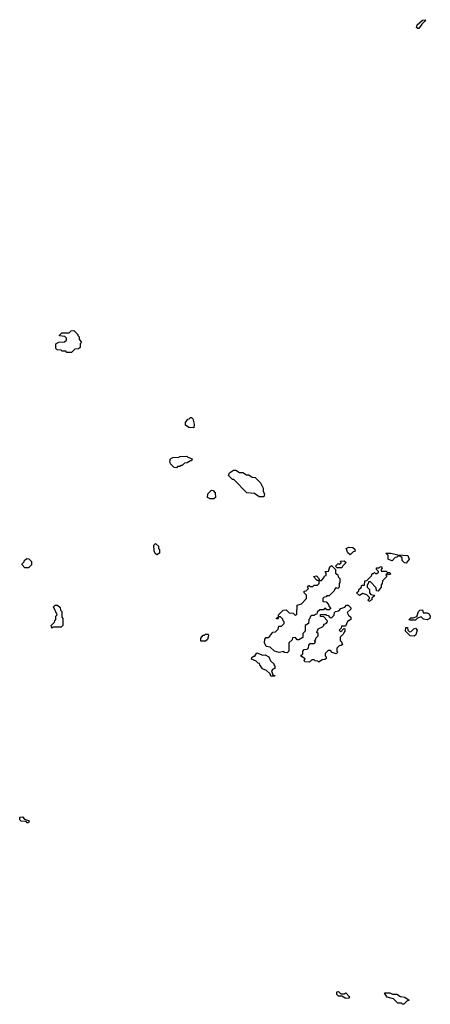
# Model space of a CAD drawing. Extents: x 2708302 to 2968450, y 494490 to 722710.
# Tile 190 of 256: x 2859600 to 2863122, y 673200 to 681659. Entities that reach past the tile are written whole.
import ezdxf

# ---------------------------------------------------------------- set-up
doc = ezdxf.new("R2010")
doc.units = 0

msp = doc.modelspace()

# ---------------------------------------------------------------- linework, layer by layer
at = {"layer": '0CON20XD'}
for points in [[(2863015, 681583.3), (2863005, 681592.5), (2863010, 681615), (2863055, 681655.6), (2863078.8, 681658.8), (2863082.5, 681655), (2863076.7, 681645), (2863049.3, 681620.7), (2863025, 681583.8), (2863015, 681583.3)], [(2860045, 678800), (2860005, 678800), (2859995, 678810), (2859965, 678810), (2859955, 678820), (2859921.7, 678821.7), (2859910, 678835), (2859910, 678875), (2859935, 678887.5), (2859985, 678892.5), (2860002.5, 678905), (2860001.7, 678921.7), (2859988.3, 678938.3), (2859941.7, 678941.7), (2859941.7, 678948.3), (2859961.7, 678968.3), (2860025, 678970), (2860040, 678985), (2860065, 678990), (2860100, 678955), (2860100, 678945), (2860110, 678935), (2860110, 678915), (2860130, 678885), (2860120, 678875), (2860118.3, 678841.7), (2860105, 678830), (2860071.7, 678828.3), (2860045, 678800)], [(2861095, 678152.5), (2861050, 678155), (2861022.5, 678175), (2861023, 678197), (2861041.7, 678228.3), (2861055, 678230), (2861065, 678240), (2861075, 678240), (2861085, 678230), (2861097.5, 678185), (2861095, 678152.5)], [(2860945, 677810), (2860925, 677812.5), (2860895, 677843.3), (2860888.8, 677865), (2860895, 677887.5), (2860915, 677896.7), (2860965, 677900), (2860977, 677907), (2861035, 677910), (2861041.7, 677901.7), (2861080, 677885), (2861075, 677870), (2861065, 677870), (2861037, 677853), (2861015, 677850), (2860995, 677830), (2860985, 677830), (2860975, 677820), (2860955, 677820), (2860945, 677810)], [(2861695, 677560), (2861655, 677560), (2861615, 677587.5), (2861550, 677595), (2861438.3, 677708.3), (2861425, 677710), (2861391.7, 677741.7), (2861400, 677765), (2861435, 677790), (2861455, 677790), (2861485, 677770), (2861515, 677770), (2861545, 677750), (2861565, 677750), (2861595, 677730), (2861620, 677725), (2861665, 677680), (2861687.5, 677635), (2861690, 677605), (2861700, 677585), (2861695, 677560)], [(2861265, 677543.3), (2861235, 677543.8), (2861212.5, 677555), (2861213.9, 677586.1), (2861245, 677617.5), (2861260, 677615), (2861277.5, 677595), (2861280, 677555), (2861265, 677543.3)], [(2860775, 677060), (2860761.7, 677071.7), (2860752.5, 677095), (2860750, 677145), (2860765, 677160), (2860790, 677135), (2860790, 677115), (2860800, 677105), (2860800, 677075), (2860775, 677060)], [(2862435, 677060), (2862415, 677080), (2862400, 677115), (2862423.9, 677126.1), (2862457.5, 677125), (2862475, 677110), (2862477, 677093), (2862461.7, 677088.3), (2862435, 677060)], [(2862915, 676990), (2862901.7, 676991.7), (2862881.7, 677011.7), (2862880, 677035), (2862865, 677050), (2862845, 677050), (2862835, 677040), (2862821.7, 677038.3), (2862795, 677010), (2862765, 677020), (2862760, 677025), (2862760, 677055), (2862740, 677075), (2862783.6, 677076.4), (2862845, 677060), (2862930, 677055), (2862940, 677025), (2862915, 676990)], [(2859675, 676950), (2859645, 676950), (2859620, 676975), (2859620, 676985), (2859638.3, 677001.7), (2859640, 677015), (2859665, 677030), (2859678.3, 677028.3), (2859700, 677005), (2859700, 676975), (2859675, 676950)], [(2861895, 676220), (2861873, 676223), (2861865, 676230), (2861826.4, 676223.6), (2861786.4, 676233.6), (2861748.3, 676268.3), (2861715, 676272.5), (2861700, 676305), (2861701.7, 676338.3), (2861715, 676350), (2861738.3, 676351.7), (2861771.7, 676398.3), (2861795, 676400), (2861818.3, 676421.7), (2861821.7, 676448.3), (2861845, 676450), (2861868.3, 676471.7), (2861870, 676485), (2861860, 676495), (2861858.3, 676508.3), (2861838.3, 676528.3), (2861820, 676530), (2861815, 676510), (2861800, 676515), (2861820, 676530), (2861820, 676545), (2861860, 676585), (2861885, 676590), (2861911.7, 676561.7), (2861945, 676560), (2861965, 676540), (2861978.3, 676551.7), (2861981.7, 676628.3), (2862018.3, 676641.7), (2862060, 676685), (2862060, 676715), (2862040, 676735), (2862041.7, 676748.3), (2862058.3, 676751.7), (2862078.3, 676771.7), (2862070, 676785), (2862081.7, 676798.3), (2862095, 676790), (2862115, 676790), (2862125, 676800), (2862155, 676800), (2862170, 676815), (2862170, 676840), (2862151.7, 676841.7), (2862120, 676875), (2862145, 676880), (2862170, 676855), (2862170, 676840), (2862188.3, 676841.7), (2862210, 676865), (2862215, 676880), (2862230, 676885), (2862230, 676905), (2862221.7, 676918.3), (2862248.3, 676921.7), (2862261.7, 676958.3), (2862275, 676970), (2862310, 676935), (2862310, 676905), (2862328.3, 676888.3), (2862331.7, 676871.7), (2862347, 676857), (2862347.5, 676825), (2862340, 676815), (2862340, 676785), (2862328.3, 676771.7), (2862311.7, 676778.3), (2862300, 676765), (2862298.3, 676751.7), (2862255, 676710), (2862235, 676710), (2862228.3, 676701.7), (2862211.7, 676698.3), (2862200, 676685), (2862201.7, 676661.7), (2862228.3, 676658.3), (2862250, 676635), (2862251.7, 676621.7), (2862268.3, 676601.7), (2862255, 676590), (2862235, 676590), (2862225, 676600), (2862215, 676600), (2862205, 676590), (2862175, 676590), (2862151.7, 676568.3), (2862148.3, 676551.7), (2862135, 676550), (2862125, 676540), (2862105, 676540), (2862091.7, 676528.3), (2862090, 676515), (2862080, 676505), (2862078.3, 676471.7), (2862050, 676455), (2862050, 676405), (2862030, 676385), (2862028.3, 676351.7), (2861995, 676330), (2861981.7, 676331.7), (2861965, 676350), (2861941.7, 676348.3), (2861938.3, 676331.7), (2861910, 676305), (2861910, 676235), (2861895, 676220)], [(2862365, 676950), (2862325, 676950), (2862310, 676965), (2862331.7, 676988.3), (2862345, 676980), (2862358.3, 676991.7), (2862351.7, 677008.3), (2862385, 677010), (2862400, 676995), (2862371.7, 676968.3), (2862365, 676950)], [(2862595, 676660), (2862590, 676675), (2862600, 676685), (2862600, 676695), (2862578.3, 676718.3), (2862545, 676730), (2862515, 676712.5), (2862490, 676735), (2862508.3, 676751.7), (2862510, 676765), (2862528.3, 676781.7), (2862535, 676800), (2862558.3, 676801.7), (2862561.7, 676838.3), (2862578.3, 676841.7), (2862618.3, 676881.7), (2862625, 676900), (2862635, 676900), (2862645, 676910), (2862651.7, 676901.7), (2862665, 676900), (2862678.3, 676911.7), (2862678.3, 676918.3), (2862660, 676935), (2862661.7, 676948.3), (2862685, 676950), (2862691.7, 676958.3), (2862705, 676960), (2862710, 676945), (2862700, 676935), (2862701.7, 676921.7), (2862745, 676920), (2862755, 676910), (2862775, 676910), (2862780, 676895), (2862765, 676890), (2862755, 676900), (2862741.7, 676888.3), (2862750, 676875), (2862711.7, 676838.3), (2862710, 676815), (2862700, 676805), (2862700, 676785), (2862675, 676750), (2862661.7, 676751.7), (2862658.3, 676778.3), (2862608.3, 676828.3), (2862591.7, 676828.3), (2862590, 676815), (2862580, 676805), (2862580, 676785), (2862600, 676765), (2862600, 676735), (2862611.7, 676721.7), (2862640, 676715), (2862640, 676705), (2862621.7, 676688.3), (2862620, 676675), (2862595, 676660)], [(2859875, 676430), (2859870, 676455), (2859898.3, 676481.7), (2859900, 676495), (2859910, 676505), (2859910, 676535), (2859920, 676545), (2859890, 676615), (2859905, 676630), (2859925, 676630), (2859948.3, 676608.3), (2859950, 676585), (2859960, 676575), (2859960, 676525), (2859970, 676515), (2859970, 676455), (2859955, 676440), (2859885, 676440), (2859875, 676430)], [(2862165, 676140), (2862158.3, 676148.3), (2862135, 676150), (2862125, 676160), (2862105, 676160), (2862085, 676140), (2862045, 676142.5), (2862040, 676155), (2862048.3, 676168.3), (2862010, 676195), (2862028.3, 676211.7), (2862030, 676235), (2862041.7, 676248.3), (2862065, 676250), (2862078.3, 676261.7), (2862080, 676285), (2862091.7, 676298.3), (2862125, 676300), (2862138.3, 676311.7), (2862130, 676325), (2862140, 676335), (2862140, 676345), (2862160, 676365), (2862160, 676385), (2862150, 676395), (2862160, 676425), (2862198.3, 676441.7), (2862210, 676455), (2862210, 676465), (2862228.3, 676471.7), (2862240, 676485), (2862238.3, 676498.3), (2862208.3, 676528.3), (2862181.7, 676531.7), (2862181.7, 676548.3), (2862225, 676550), (2862231.7, 676541.7), (2862245, 676540), (2862261.7, 676521.7), (2862275, 676520), (2862298.3, 676541.7), (2862300, 676565), (2862310, 676575), (2862338.3, 676581.7), (2862355, 676600), (2862388.3, 676611.7), (2862405, 676630), (2862418.3, 676628.3), (2862440, 676605), (2862440, 676595), (2862410, 676565), (2862421.7, 676541.7), (2862440, 676525), (2862440, 676505), (2862411.7, 676488.3), (2862395, 676450), (2862361.7, 676448.3), (2862358.3, 676431.7), (2862340, 676415), (2862355, 676400), (2862381.7, 676428.3), (2862390, 676425), (2862390, 676405), (2862380, 676395), (2862378.3, 676381.7), (2862350, 676355), (2862350, 676325), (2862358.3, 676318.3), (2862368.3, 676291.7), (2862358.3, 676281.7), (2862341.7, 676278.3), (2862321.7, 676258.3), (2862320, 676235), (2862330, 676225), (2862315, 676210), (2862281.7, 676221.7), (2862265, 676240), (2862245, 676240), (2862220, 676215), (2862220, 676195), (2862230, 676185), (2862228.3, 676171.7), (2862218.3, 676161.7), (2862195, 676160), (2862165, 676140)], [(2862995, 676500), (2862945, 676500), (2862940, 676505), (2862955, 676520), (2862975, 676520), (2863008.3, 676531.7), (2863020, 676575), (2863033, 676587), (2863055, 676590), (2863061.7, 676561.7), (2863095, 676562.5), (2863113.3, 676553.3), (2863122.5, 676535), (2863117.5, 676515), (2863095, 676502.5), (2863065, 676510), (2863045, 676530), (2863011.7, 676518.3), (2862995, 676500)], [(2861195, 676320), (2861155, 676320), (2861152.5, 676345), (2861175, 676370), (2861185, 676370), (2861195, 676380), (2861215, 676380), (2861220, 676375), (2861217, 676353), (2861210, 676335), (2861195, 676320)], [(2862985, 676362.5), (2862950, 676365), (2862910, 676405), (2862911.7, 676438.3), (2862928.3, 676438.3), (2862930, 676415), (2862945, 676400), (2862958.3, 676401.7), (2862980, 676425), (2862995, 676430), (2863010, 676415), (2862997.5, 676375), (2862985, 676362.5)], [(2861785, 676020), (2861755, 676020), (2861748.3, 676038.3), (2861718.3, 676068.3), (2861681.7, 676081.7), (2861660, 676115), (2861658.3, 676128.3), (2861645, 676130), (2861628.3, 676148.3), (2861590, 676165), (2861591.7, 676178.3), (2861605, 676190), (2861618.3, 676191.7), (2861635, 676220), (2861685, 676200), (2861705, 676202.5), (2861737.5, 676185), (2861751.7, 676151.7), (2861780, 676125), (2861780, 676115), (2861790, 676105), (2861790, 676085), (2861771.7, 676078.3), (2861760, 676065), (2861771.7, 676031.7), (2861790, 676025), (2861785, 676020)], [(2859675, 674760), (2859665, 674760), (2859655, 674770), (2859613, 674773), (2859600, 674785), (2859601.7, 674808.3), (2859625, 674810), (2859641.7, 674791.7), (2859675, 674780), (2859680, 674775), (2859675, 674760)], [(2862425, 673250), (2862393, 673253), (2862365, 673270), (2862335, 673270), (2862320, 673285), (2862321.7, 673308.3), (2862335, 673310), (2862355, 673290), (2862385, 673290), (2862398.3, 673298.3), (2862430, 673265), (2862425, 673250)], [(2862895, 673200), (2862885, 673200), (2862875, 673210), (2862845, 673210), (2862808.3, 673248.3), (2862751.7, 673261.7), (2862730, 673295), (2862735, 673300), (2862775, 673300), (2862798.3, 673288.3), (2862835, 673286.7), (2862867.5, 673267.5), (2862905, 673260), (2862940, 673235), (2862921.7, 673228.3), (2862895, 673200)]]:
    msp.add_lwpolyline(points, dxfattribs=at)

doc.saveas('drawing.dxf')
